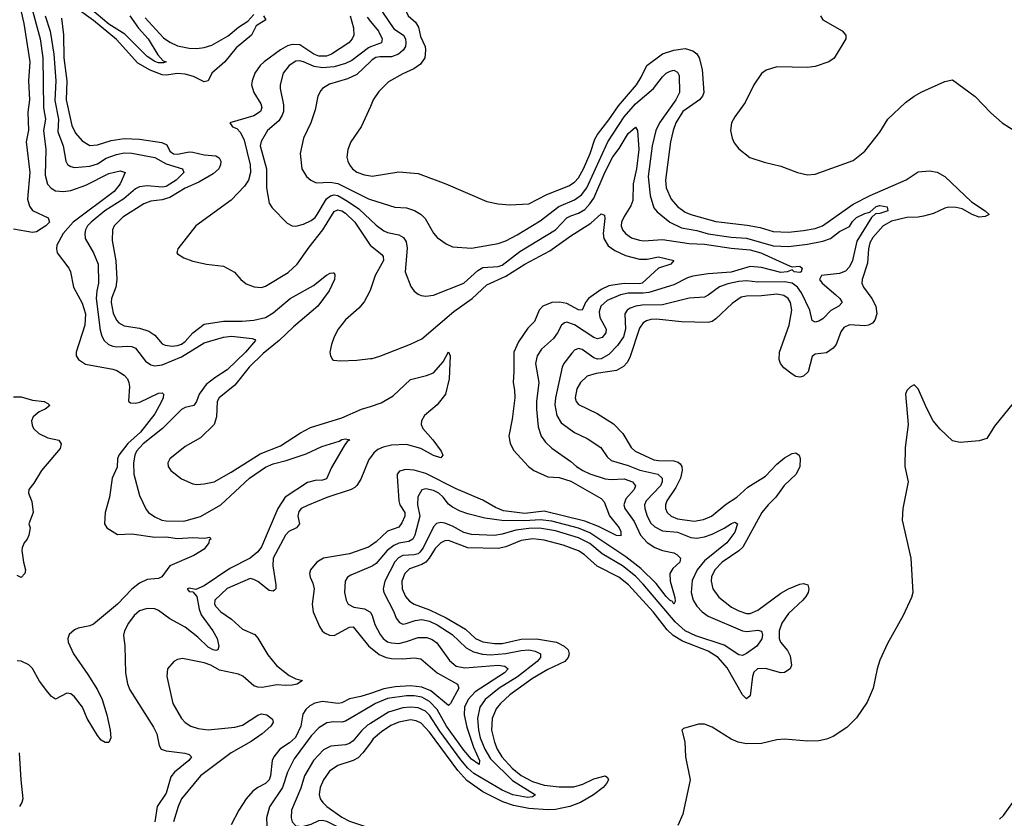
# Model space of a CAD drawing. Header units: inches. Extents: x 1678809 to 1859548, y 384609 to 522868.
# Tile 5 of 256: x 1728163 to 1733321, y 392068 to 396250. Entities that reach past the tile are written whole.
import ezdxf

# ---------------------------------------------------------------- set-up
doc = ezdxf.new("R2010")
doc.units = ezdxf.units.IN
doc.header["$MEASUREMENT"] = 0
doc.layers.add('B7329', color=7, linetype='Continuous')
doc.layers.add('B7339', color=7, linetype='Continuous')

msp = doc.modelspace()

# ---------------------------------------------------------------- linework, layer by layer
at = {"layer": 'B7329', "color": 5}
for points, elevation in [([(1728161.8, 396330), (1728185.3, 396230), (1728215.1, 396030), (1728209.6, 395930), (1728213.3, 395830), (1728205.8, 395765.8), (1728208.1, 395671.9), (1728196.4, 395610), (1728215.3, 395450), (1728204.4, 395310), (1728213.9, 395273.9), (1728230, 395250.3), (1728312.4, 395212.4), (1728318.7, 395190), (1728299.5, 395170), (1728250, 395139.1), (1728230, 395136), (1728130, 395154.1)], 120), ([(1728222, 396330), (1728270.1, 396150), (1728284.6, 396050), (1728288, 395788), (1728298.1, 395730), (1728287.1, 395670), (1728300.5, 395570), (1728296.8, 395436.8), (1728309.2, 395389.2), (1728327.3, 395367.3), (1728350, 395354.3), (1728392.7, 395350), (1728430, 395356.4), (1728510, 395383.6), (1728630, 395445.5), (1728690, 395458.2), (1728715.8, 395450), (1728688.6, 395390), (1728657.8, 395350), (1728443.7, 395190), (1728389.7, 395130), (1728356.6, 395070), (1728354.8, 395050), (1728359.7, 395030), (1728419.7, 394950), (1728429.3, 394930), (1728445.5, 394850), (1728490, 394765.5), (1728506.7, 394710), (1728504.8, 394650), (1728459.5, 394510), (1728459.3, 394490), (1728470.4, 394470), (1728506.8, 394446.8), (1728650, 394420.5), (1728672.4, 394412.4), (1728709.5, 394389.5), (1728727.9, 394370), (1728735, 394350), (1728738, 394330), (1728732.5, 394252.5), (1728743.6, 394243.6), (1728770, 394242.3), (1728792.3, 394247.7), (1728890, 394295.3), (1728910, 394296.3), (1728915.5, 394290), (1728914.3, 394270), (1728906, 394250), (1728870, 394187), (1728795.5, 394090), (1728728.9, 394031.1), (1728681.8, 393970), (1728675, 393950), (1728673, 393907), (1728647.2, 393850), (1728633, 393750), (1728611.3, 393670), (1728607.3, 393610), (1728618.5, 393590), (1728674.5, 393554.5), (1728750, 393558.5), (1728870, 393539.9), (1728930, 393542.9), (1728990, 393532.5), (1729070, 393539.1), (1729130, 393534.9), (1729159.8, 393539.8), (1729164.7, 393530), (1729155.2, 393524.8), (1729153.1, 393510), (1729130, 393477.7), (1729075.3, 393444.7), (1728950.2, 393389.8), (1728907.1, 393332.9), (1728890, 393323.5), (1728830, 393318.4), (1728790, 393299.6), (1728750, 393268.3), (1728675.8, 393190), (1728550, 393085), (1728530, 393075.5), (1728470, 393063.2), (1728450, 393054.8), (1728422.8, 393030), (1728414.4, 393010), (1728416.2, 392990), (1728444.1, 392930), (1728520.4, 392820.4), (1728570, 392740.3), (1728594.5, 392690), (1728620.2, 392610), (1728637.6, 392530), (1728640.9, 392490), (1728630, 392465.1), (1728610, 392464.7), (1728590, 392477.2), (1728570, 392502.2), (1728515.6, 392590), (1728492.4, 392650), (1728450, 392703.5), (1728430, 392719.7), (1728410, 392722.9), (1728350, 392692.3), (1728330, 392706.6), (1728310, 392729.4), (1728266.6, 392786.6), (1728230, 392852), (1728210, 392871.6), (1728170, 392891.5), (1728150, 392892.3)], 140), ([(1729440.2, 396270), (1729451.6, 396250), (1729402, 396218), (1729377.6, 396170), (1729296.5, 396103.5), (1729237.3, 396030), (1729170.1, 395970), (1729149.5, 395930.5), (1729130, 395925.2), (1729072.9, 395952.9), (1729030, 395965.8), (1728990, 395969.4), (1728930, 395960.1), (1728910, 395961.6), (1728845.8, 395985.8), (1728782.6, 396022.6), (1728670, 396147), (1728550, 396247), (1728470, 396304.3)], 180), ([(1728740.5, 396270), (1728785.8, 396205.8), (1728836.7, 396150), (1728887.2, 396067.2), (1728914.8, 396034.8), (1728930, 396029.5), (1728915.6, 396024.4), (1728890, 396024.9), (1728870, 396031.3), (1728830, 396058), (1728713.8, 396173.8), (1728630, 396227.2), (1728530.2, 396310)], 160), ([(1728297, 396270), (1728322.9, 396190), (1728341.3, 396070), (1728352.1, 395930), (1728347.6, 395827.6), (1728365.4, 395730), (1728362.4, 395662.4), (1728390.6, 395590), (1728404, 395510), (1728412.8, 395492.9), (1728430, 395481), (1728450, 395476.3), (1728530, 395483.6), (1728570, 395496.3), (1728615.5, 395524.5), (1728670, 395544.4), (1728710, 395552.3), (1728750, 395551.9), (1728870, 395529.2), (1728930, 395495.8), (1729015.6, 395470), (1729022.9, 395450), (1728983.1, 395410), (1728930, 395376), (1728910, 395372.5), (1728830, 395380.6), (1728790, 395374.4), (1728770, 395364.8), (1728707.6, 395312.4), (1728608.8, 395250), (1728537.5, 395190), (1728518.9, 395170), (1728507.8, 395150), (1728503.3, 395130), (1728505.2, 395105.2), (1728550, 395030.3), (1728573.7, 394970), (1728575.3, 394870), (1728566.5, 394830), (1728563.9, 394790), (1728585.1, 394625.1), (1728593.3, 394593.3), (1728604.8, 394570), (1728628.5, 394548.5), (1728650, 394540.4), (1728670, 394537.1), (1728730, 394540.9), (1728750, 394538.4), (1728769, 394530), (1728821.9, 394461.9), (1728850, 394442.9), (1728870, 394437.1), (1728910, 394443.6), (1729010, 394484.1), (1729130, 394557.5), (1729230, 394587.4), (1729272.5, 394592.5), (1729381.1, 394581.1), (1729395.6, 394575.6), (1729397.6, 394570), (1729346.7, 394510), (1729250, 394416.2), (1729184.7, 394375.3), (1729139.7, 394340.4), (1729102.5, 394290), (1729089, 394251), (1729074.6, 394230), (1729030, 394219.9), (1729010, 394208.6), (1728910.3, 394109.7), (1728810, 394029.1), (1728775.6, 393990), (1728766.2, 393970), (1728758.3, 393930), (1728761.3, 393870), (1728790, 393758), (1728824.8, 393684.8), (1728837.6, 393670), (1728870, 393647.4), (1728907.3, 393630), (1728930, 393625.8), (1729023.5, 393623.5), (1729110, 393648.6), (1729217.1, 393710), (1729367.6, 393850), (1729450, 393906.6), (1729490, 393923.8), (1729558.9, 393941.1), (1729664, 393976), (1729745.2, 394014.8), (1729836.8, 394043.2), (1729850, 394051.1), (1729870, 394056), (1729893, 394050), (1729879.3, 394040.7), (1729862, 394018), (1729795.6, 393904.4), (1729770, 393846.2), (1729750, 393838.1), (1729710, 393836.6), (1729670, 393826.3), (1729554.5, 393750), (1729515.9, 393690), (1729430.1, 393490), (1729410, 393464.2), (1729370.4, 393430), (1729263.2, 393376.8), (1729130, 393285.4), (1729085.6, 393265.6), (1729050, 393273.1), (1729040.7, 393270), (1729050, 393256), (1729070, 393254), (1729090, 393228.8), (1729103.4, 393163.4), (1729114.3, 393134.3), (1729175.2, 393050), (1729196.9, 393010), (1729206.7, 392970), (1729200.7, 392950), (1729190, 392946.6), (1729177.2, 392950), (1729150, 392963.9), (1729096.1, 393016.1), (1729030, 393069.2), (1728950, 393112.2), (1728890, 393156.9), (1728870, 393164.2), (1728830, 393167.3), (1728790, 393153.9), (1728761.8, 393130), (1728732.3, 393090), (1728711.5, 393050), (1728706.7, 393026.7), (1728714.3, 392970), (1728717.2, 392830), (1728727.9, 392772.1), (1728740, 392740), (1728864.7, 392544.7), (1728880.6, 392510), (1728894, 392450), (1728903.7, 392430), (1728930, 392420.6), (1729028.3, 392408.3), (1729050, 392401.3), (1729062.4, 392390), (1729048.9, 392370), (1728974.2, 392310), (1728954.9, 392285.1), (1728930, 392200.4), (1728882.4, 392130), (1728870.6, 392050)], 160), ([(1728381.8, 396258.2), (1728391.5, 396171.5), (1728393.7, 396050), (1728410.6, 395930), (1728405.9, 395830), (1728435.6, 395695.6), (1728455.7, 395655.7), (1728490, 395616), (1728530.8, 395590.8), (1728570, 395595.5), (1728641.4, 395618.6), (1728710, 395628.1), (1728790, 395624.8), (1728908.1, 395608.1), (1728934.4, 395594.4), (1728950, 395562), (1728967.8, 395547.9), (1728990, 395546.4), (1729050, 395558.8), (1729070, 395556.4), (1729130, 395542.8), (1729190, 395536.7), (1729207.6, 395527.6), (1729216.8, 395510), (1729215.4, 395490), (1729206.9, 395470), (1729176.9, 395443.1), (1729100.9, 395399.1), (1729030, 395367.7), (1728950, 395319.1), (1728910, 395307.4), (1728850, 395299.7), (1728813.6, 395286.4), (1728703.1, 395216.9), (1728657.6, 395170), (1728649.4, 395150), (1728646.7, 395093.3), (1728667.1, 394987.1), (1728672.3, 394890), (1728665.7, 394850), (1728644, 394790), (1728641.9, 394770), (1728652.9, 394712.9), (1728670, 394677.3), (1728682.9, 394662.9), (1728710, 394647.2), (1728790, 394635.7), (1728839.6, 394619.6), (1728870, 394598.6), (1728910, 394552.1), (1728925.2, 394545.2), (1728961.2, 394541.2), (1728990, 394543.5), (1729010, 394550.5), (1729030, 394564.8), (1729070, 394611.1), (1729130, 394656.3), (1729230, 394671.9), (1729327.9, 394672.1), (1729390, 394677.3), (1729450, 394691.5), (1729490, 394714.6), (1729579.6, 394790), (1729701.8, 394858.2), (1729770, 394912.1), (1729790, 394923.1), (1729804.9, 394924.9), (1729810, 394924), (1729814.1, 394914.1), (1729811.9, 394890), (1729784.6, 394830), (1729724.8, 394750), (1729598.1, 394641.9), (1729521.6, 394570), (1729437.8, 394502.2), (1729365.3, 394430), (1729290, 394337), (1729208.4, 394270), (1729197.7, 394250), (1729193.4, 394170), (1729181.3, 394130), (1729110, 394060.4), (1729030, 394015.1), (1728948.8, 393951.2), (1728939.1, 393930), (1728940.5, 393910), (1728954, 393890), (1729010, 393846.4), (1729070, 393819.5), (1729090, 393816.4), (1729130, 393819.5), (1729181.2, 393830), (1729270, 393880.2), (1729423.4, 393976.6), (1729530, 394018.9), (1729633.3, 394086.7), (1729685.6, 394114.3), (1729850, 394165.2), (1729954, 394210), (1730000, 394225.1)], 180), ([(1728820.9, 396260.9), (1728916.2, 396156.2), (1728950, 396132.1), (1728990, 396113.4), (1729050, 396101.3), (1729090, 396099), (1729130, 396104.8), (1729170, 396117.4), (1729254.8, 396165.2), (1729310, 396211.1), (1729358.1, 396241.9), (1729390, 396277.2)], 180), ([(1729894.6, 396270), (1729911.7, 396208.3), (1729912.7, 396170), (1729904.6, 396150), (1729886.8, 396130), (1729795.9, 396070), (1729770, 396059.9), (1729730, 396059.5), (1729703.8, 396070), (1729630, 396118.1), (1729590, 396121), (1729566.4, 396113.6), (1729530, 396093), (1729442.8, 396030), (1729421.9, 396010), (1729395.5, 395970), (1729380.1, 395930), (1729378, 395910), (1729390.1, 395870), (1729426.3, 395810), (1729430.9, 395790), (1729424.6, 395770), (1729390, 395746.8), (1729264, 395710), (1729277.3, 395690), (1729300, 395680), (1729319.8, 395659.7), (1729339.1, 395619.1), (1729370.1, 395489.9), (1729372.4, 395450), (1729362.2, 395410), (1729341.4, 395378.6), (1729270, 395304.7), (1729084.9, 395170), (1728990.8, 395050), (1728986, 395030), (1728990, 395024.7), (1729023.4, 395003.4), (1729070, 394985.5), (1729142, 394970), (1729230, 394959.5), (1729288.3, 394928.3), (1729322, 394890), (1729350, 394867.9), (1729391.7, 394851.7), (1729430, 394848.2), (1729450, 394854.1), (1729570, 394926.1), (1729617.4, 394970), (1729680.1, 395059.9), (1729751.4, 395150), (1729810, 395246), (1729830, 395254.5), (1729850, 395249.6), (1729870, 395237.8), (1729919.5, 395190), (1729998.3, 395070), (1730000, 395068.6)], 220), ([(1729983, 396263), (1730000, 396241.8)], 240), ([(1730000, 396107.6), (1729990, 396103.7), (1729902.4, 396037.6), (1729870, 396020.8), (1729810, 396004.4), (1729750, 395999), (1729705.7, 396005.7), (1729650, 396029.9), (1729630, 396034.3), (1729610, 396032.5), (1729573.8, 396010), (1729542.9, 395970), (1729527, 395910), (1729527.1, 395890), (1729545, 395805), (1729544.1, 395770), (1729538.2, 395750), (1729519.7, 395720.3), (1729461.2, 395670), (1729427.1, 395612.9), (1729423.4, 395590), (1729455.2, 395470), (1729455.2, 395370), (1729470.2, 395290.2), (1729485.4, 395265.4), (1729564.8, 395184.8), (1729590, 395171.7), (1729610, 395169), (1729650, 395179.3), (1729690, 395198.4), (1729710, 395213.8), (1729722.1, 395230), (1729770, 395311.6), (1729791.2, 395328.8), (1729810, 395333.4), (1729830, 395329.4), (1729880.7, 395300.7), (1729939.1, 395259.1), (1730000, 395202.7)], 240), ([(1730000, 396031.3), (1729930, 395963.7), (1729879.6, 395940.4), (1729786.4, 395913.6), (1729749.4, 395890.6), (1729741, 395879), (1729724.9, 395850), (1729710, 395779), (1729687.7, 395710), (1729650.2, 395629.8), (1729631.6, 395550), (1729640.3, 395470), (1729665.3, 395430), (1729688.2, 395410), (1729716.4, 395396.4), (1729790, 395399.1), (1729830, 395391.9), (1729990, 395312.2), (1730000, 395309)], 260), ([(1730000, 395795.9), (1729952.7, 395690), (1729898.3, 395610), (1729881.3, 395570), (1729877.3, 395530), (1729881.5, 395510), (1729890.3, 395490), (1729906.3, 395470), (1729930, 395452.6), (1729970, 395437.8), (1730000, 395432.9)], 280), ([(1730000, 394837.8), (1729995.4, 394824.6), (1729966.8, 394773.2), (1729940.2, 394739.8), (1729870, 394679.1), (1729831.8, 394630), (1729810, 394589.2), (1729795.8, 394550), (1729788.2, 394510), (1729790.6, 394490.6), (1729801, 394470), (1729806.9, 394466.9), (1729843.4, 394463.4), (1729930, 394466.5), (1730000, 394475.3)], 220), ([(1728130, 394274.6), (1728170, 394274.6), (1728230, 394258.5), (1728291.3, 394250), (1728310, 394240.7), (1728320.7, 394230), (1728296.3, 394210), (1728264.1, 394195.9), (1728233.4, 394170), (1728224.9, 394150), (1728227.3, 394127.3), (1728234.9, 394110), (1728263.6, 394083.6), (1728310, 394060.3), (1728367.9, 394047.9), (1728380.7, 394030), (1728375.6, 394004.4), (1728277.3, 393890), (1728236.7, 393823.3), (1728210.8, 393790), (1728208.5, 393770), (1728227.1, 393727.1), (1728233.4, 393670), (1728211.3, 393610), (1728218, 393590), (1728210.8, 393550), (1728202.8, 393530), (1728186, 393510), (1728175.9, 393484.1), (1728173.4, 393470), (1728182, 393410), (1728193, 393370), (1728190.4, 393350), (1728170, 393329.2), (1728150, 393339.3)], 120), ([(1730000, 393958.1), (1729992.3, 393947.7), (1729950, 393844.7), (1729930, 393811), (1729918.8, 393801.2), (1729900.3, 393790), (1729772.1, 393747.9), (1729670, 393706.2), (1729638, 393690), (1729624.6, 393675.4), (1729619.2, 393650), (1729629.3, 393610), (1729613.1, 393590), (1729573.5, 393570), (1729555.4, 393550), (1729491.5, 393430), (1729489, 393390), (1729505.1, 393290), (1729504.2, 393270), (1729498.1, 393261.9), (1729490, 393257.1), (1729470, 393261.7), (1729410, 393307.5), (1729390, 393319.3), (1729370, 393323.6), (1729250, 393271.1), (1729184.4, 393210), (1729183.2, 393190), (1729190, 393176.9), (1729215.9, 393150), (1729271.7, 393111.7), (1729330, 393058.8), (1729394.3, 393030), (1729410.8, 393010.8), (1729463.2, 392923.2), (1729507.4, 392867.4), (1729575.1, 392815.1), (1729610, 392799), (1729644, 392790), (1729615.8, 392770), (1729590, 392765.4), (1729557, 392763), (1729510, 392767.7), (1729433.8, 392753.8), (1729410, 392754.6), (1729390, 392761.8), (1729332.4, 392812.4), (1729310, 392822.5), (1729210, 392843.4), (1729163.5, 392870), (1729130, 392882.2), (1729016, 392904), (1728990, 392900.5), (1728970.2, 392889.8), (1728937.6, 392850), (1728932.9, 392810), (1728965.2, 392670), (1729011.1, 392590), (1729029.6, 392569.6), (1729058.9, 392550), (1729097.6, 392537.6), (1729150, 392531.6), (1729290, 392544.5), (1729330, 392556.5), (1729410, 392607.6), (1729430, 392614.2), (1729457.4, 392610), (1729487.2, 392587.2), (1729490.8, 392570), (1729479.2, 392550), (1729432.8, 392510), (1729376.4, 392470), (1729270.2, 392410), (1729109.4, 392290), (1729011.4, 392170), (1728993.9, 392130), (1728968.4, 392050)], 180), ([(1730000, 393495.1), (1729990, 393488.1), (1729890, 393452.6), (1729754, 393430), (1729719.6, 393410), (1729686.5, 393370), (1729680.6, 393350), (1729683.9, 393330), (1729699.2, 393299.2), (1729706, 393270), (1729695.4, 393190), (1729700.7, 393150), (1729733, 393073), (1729746.9, 393050), (1729759.2, 393039.2), (1729786.4, 393026.4), (1729810, 393024.8), (1729890, 393069.6), (1729910.5, 393070.5), (1729990, 392971.2), (1730000, 392963.1)], 220), ([(1730000, 393384.1), (1729897.9, 393342.1), (1729881.1, 393330), (1729867.7, 393310), (1729864.9, 393250), (1729872.4, 393210), (1729883.6, 393190), (1729913.2, 393173.2), (1729970, 393164.7), (1729997.3, 393150), (1730000, 393145.3)], 240), ([(1730000, 392722.2), (1729950, 392705.1), (1729890, 392692.8), (1729850, 392672.8), (1729831.5, 392668.5), (1729750, 392679.2), (1729709.4, 392670.6), (1729683.7, 392656.3), (1729662.5, 392637.5), (1729647, 392613), (1729636.1, 392550), (1729608.2, 392491.8), (1729576.5, 392463.5), (1729525.9, 392430), (1729495, 392390), (1729486.2, 392370), (1729476.9, 392290), (1729469.6, 392270), (1729450, 392250.4), (1729410.2, 392230), (1729384.5, 392210), (1729350, 392169.8), (1729311, 392110), (1729270, 392033.3)], 220), ([(1730000, 392654.3), (1729870, 392576.1), (1729850, 392571.1), (1729807.1, 392572.9), (1729771.9, 392568.1), (1729730, 392542.6), (1729690, 392500.2), (1729600.1, 392379.9), (1729566.3, 392310), (1729540.4, 392230), (1729472.3, 392127.7), (1729456.6, 392070), (1729457.8, 392030), (1729476.9, 391976.9), (1729510, 391937.8), (1729550, 391917.2), (1729590, 391912.9), (1729730, 391957.1), (1729777.8, 391962.2), (1729818.8, 391950), (1729893.5, 391893.5), (1730000, 391872.6)], 240), ([(1730000, 392564.8), (1729984.8, 392555.2), (1729953.5, 392526.5), (1729910, 392474), (1729890, 392459.6), (1729870, 392452.7), (1729793.7, 392446.3), (1729753.8, 392426.2), (1729702.1, 392370), (1729655.7, 392290), (1729634.9, 392225.1), (1729586.7, 392110), (1729585.1, 392070), (1729591.1, 392050), (1729610, 392028.6), (1729644.7, 392024.7), (1729690, 392036.8), (1729730, 392056), (1729750, 392057.4), (1729770, 392052.3), (1729930, 391972.9), (1729970, 391963.3), (1730000, 391961.1)], 260), ([(1730000, 392464), (1729960.5, 392410), (1729935.4, 392384.6), (1729910, 392370.3), (1729830, 392345), (1729786, 392314), (1729753.8, 392270), (1729737.9, 392230), (1729732.2, 392192.2), (1729737.4, 392170), (1729750.9, 392150), (1729772.8, 392130), (1729850, 392074.1), (1729890, 392052.6), (1729970, 392026.3), (1730000, 392024.3)], 280), ([(1728160.2, 392410), (1728168, 392270), (1728179.3, 392170), (1728174.2, 392150), (1728161.5, 392130)], 140)]:
    msp.add_lwpolyline(points, dxfattribs=dict(at, elevation=elevation))
at = {"layer": 'B7339', "color": 5}
for points, elevation in [([(1730000, 396812.8), (1730070, 396757), (1730178.4, 396618.4), (1730187.4, 396590), (1730190.3, 396510), (1730208.9, 396410), (1730208.9, 396388.9), (1730189.3, 396290), (1730197.3, 396270), (1730236.7, 396236.7), (1730251.5, 396211.5), (1730263.1, 396163.1), (1730286.7, 396110), (1730289.4, 396090), (1730284.7, 396050), (1730262.1, 396017.9), (1730227.5, 395992.5), (1730170, 395967), (1730095.7, 395924.3), (1730045.2, 395874.8), (1730015.2, 395830), (1730000, 395795.9)], 280), ([(1730000, 396422.4), (1730022.9, 396402.9), (1730045.5, 396365.5), (1730063.4, 396290), (1730122.3, 396202.3), (1730173.9, 396170), (1730184.2, 396150), (1730186.4, 396130), (1730183.4, 396110), (1730172.5, 396090), (1730147.9, 396070), (1730110, 396056.1), (1730050, 396056.2), (1730028.2, 396051.8), (1730010, 396040.9), (1730000, 396031.3)], 260), ([(1730000, 396241.8), (1730041.8, 396190), (1730061.6, 396150), (1730057.6, 396130), (1730000, 396107.6)], 240), ([(1732359.1, 396270), (1732370.8, 396250), (1732471.7, 396191.7), (1732490.8, 396170), (1732491.3, 396150), (1732430, 396048.7), (1732402, 396030), (1732330, 396004.5), (1732290, 395999.5), (1732130, 396003.7), (1732073.2, 395986.8), (1732050, 395969), (1732010, 395908.7), (1731963.7, 395816.3), (1731910, 395741.2), (1731893, 395710), (1731886.4, 395670), (1731894.9, 395630), (1731905.5, 395605.5), (1731930, 395574), (1731988.6, 395528.6), (1732063.9, 395503.9), (1732150, 395483.1), (1732238, 395450), (1732290, 395438.7), (1732330, 395441.1), (1732530, 395513.7), (1732590, 395561.6), (1732670, 395662), (1732711.1, 395728.9), (1732803.9, 395816.1), (1732849.7, 395850.4), (1732890, 395873.4), (1733010, 395927.3), (1733050, 395934.8), (1733168.4, 395848.4), (1733250, 395762.8), (1733310, 395710.8), (1733406.8, 395650)], 320), ([(1730000, 395432.9), (1730010, 395431.2), (1730150, 395452.8), (1730250, 395445.7), (1730396.3, 395390), (1730610, 395298), (1730670, 395285.5), (1730730, 395281.3), (1730830, 395286.4), (1730924.5, 395335.5), (1731040, 395380), (1731070, 395399.3), (1731090, 395423), (1731117.1, 395470), (1731151.1, 395550), (1731175.9, 395624.1), (1731190.2, 395649.8), (1731250, 395725.4), (1731300.4, 395799.6), (1731393.7, 395910), (1731419.6, 395950), (1731448.7, 396011.3), (1731530, 396070.9), (1731590, 396091.6), (1731650, 396099.4), (1731690, 396087.7), (1731710.8, 396070.8), (1731723.1, 396050), (1731737.9, 395990), (1731746.4, 395870), (1731740.9, 395850), (1731723.8, 395830), (1731637.9, 395770), (1731600.6, 395710), (1731585.7, 395670), (1731571.9, 395610), (1731545.8, 395410), (1731549.4, 395369.4), (1731576.3, 395310), (1731610, 395272.2), (1731650, 395242), (1731678.9, 395230), (1731810, 395193.9), (1731974.6, 395174.6), (1732041.7, 395161.7), (1732110, 395141.6), (1732190, 395137.6), (1732270, 395145.8), (1732330, 395157.7), (1732368.3, 395171.7), (1732530, 395284.1), (1732618.2, 395330), (1732807.7, 395412.3), (1732870, 395453.4), (1732930, 395458.3), (1732970, 395451.3), (1733010, 395429.2), (1733150, 395297.4), (1733221.5, 395250), (1733241.3, 395230), (1733220.7, 395219.3), (1733190, 395216.4), (1733153.6, 395230), (1733100, 395260), (1733070, 395267.4), (1733030, 395268.8), (1733010, 395264.1), (1732950, 395235.2), (1732898.7, 395221.3), (1732870, 395215.8), (1732810, 395214.1), (1732730, 395195.4), (1732686.7, 395170), (1732633.2, 395110), (1732617.7, 395082.3), (1732610.1, 395050), (1732604.7, 394975.3), (1732576.1, 394890), (1732575.7, 394870), (1732583, 394850), (1732627.3, 394790), (1732648.6, 394750), (1732654, 394710), (1732643.3, 394676.7), (1732630, 394660.7), (1732609.6, 394650.4), (1732590, 394647.8), (1732510, 394652.5), (1732480.8, 394639.2), (1732464.4, 394615.6), (1732440.5, 394550), (1732424.3, 394530), (1732390, 394506.4), (1732330, 394498.7), (1732314.2, 394485.8), (1732293.3, 394406.7), (1732270, 394382.8), (1732250, 394378.9), (1732230, 394382.6), (1732210, 394393.7), (1732166.7, 394426.7), (1732148.8, 394450), (1732142.5, 394470), (1732143.1, 394510), (1732193.9, 394650), (1732207.5, 394730), (1732200.5, 394770), (1732189.8, 394790), (1732166.5, 394806.5), (1732130, 394813.6), (1732050, 394804.1), (1731970, 394802.4), (1731943.4, 394796.6), (1731895.4, 394764.6), (1731810, 394683.7), (1731790, 394669.9), (1731770, 394664.4), (1731630, 394667.9), (1731498.6, 394681.4), (1731470, 394680.3), (1731446.3, 394673.7), (1731430, 394663.4), (1731410, 394635.7), (1731358.7, 394481.3), (1731344.8, 394455.2), (1731326.1, 394433.8), (1731290, 394412.5), (1731182.8, 394397.2), (1731136.5, 394383.5), (1731100.6, 394350), (1731082.5, 394317.5), (1731073.7, 394270), (1731078.9, 394250), (1731090, 394235.8), (1731188, 394188), (1731274.2, 394134.2), (1731323, 394083), (1731366.2, 394010), (1731388.2, 393990), (1731485.5, 393945.5), (1731510, 393941.1), (1731590, 393940.1), (1731612.9, 393932.9), (1731623.7, 393923.7), (1731632.1, 393910), (1731634.4, 393890), (1731625, 393850), (1731599.7, 393800.3), (1731553.4, 393730), (1731546.6, 393710), (1731547, 393690), (1731555.4, 393670), (1731575.8, 393650), (1731610, 393635.6), (1731696.4, 393623.6), (1731746.3, 393633.7), (1731787.7, 393650), (1731865.9, 393714.1), (1731919.5, 393750), (1731978.4, 393801.6), (1732070, 393859), (1732130, 393922.3), (1732170, 393955.6), (1732210, 393978), (1732230, 393982), (1732246.8, 393970), (1732252.1, 393952.1), (1732250.2, 393910.2), (1732231, 393870), (1732168.7, 393811.3), (1732125.1, 393750), (1732083.4, 393710), (1732051.1, 393670), (1731951.9, 393488.1), (1731931, 393469), (1731842.9, 393410), (1731804.6, 393370), (1731787.2, 393332.8), (1731784.9, 393310), (1731794.2, 393270), (1731826.5, 393226.5), (1731893, 393173), (1731930, 393153.9), (1731970, 393141.4), (1731990, 393141), (1732030, 393157.5), (1732150, 393246.9), (1732190, 393268.9), (1732250, 393295), (1732270, 393297.8), (1732291.2, 393291.2), (1732296.5, 393270), (1732293, 393250), (1732281.9, 393230), (1732266.7, 393210), (1732190, 393140.2), (1732155.9, 393090), (1732142.3, 393050), (1732142.3, 393010), (1732148.1, 392990), (1732186, 392946.1), (1732198.8, 392918.8), (1732205.7, 392870), (1732198.8, 392850), (1732170, 392831.3), (1732150, 392829.9), (1732070, 392853.3), (1732028.6, 392851.4), (1732010, 392833.3), (1732001.5, 392810), (1731990, 392709.6), (1731970, 392694.2), (1731950, 392714.2), (1731870, 392855.4), (1731822.1, 392910), (1731770, 392943.6), (1731635.8, 392995.8), (1731585.7, 393025.7), (1731554.9, 393054.9), (1731482.3, 393150), (1731352.5, 393290), (1731301.3, 393330), (1731187.8, 393387.8), (1731119.6, 393450), (1731090, 393469.5), (1731010, 393498.9), (1730910, 393523.9), (1730851.7, 393531.7), (1730790, 393523.3), (1730710, 393489.9), (1730670, 393481.4), (1730510, 393484.5), (1730410, 393522.8), (1730390, 393521.2), (1730370, 393511.3), (1730339.4, 393480.6), (1730308.5, 393430), (1730290.4, 393409.6), (1730270, 393397.4), (1730205, 393375), (1730180.6, 393350), (1730165.4, 393310), (1730166.2, 393270), (1730184.2, 393230), (1730205, 393205), (1730229.4, 393189.4), (1730310, 393160.6), (1730397, 393117), (1730497.9, 393057.9), (1730550.1, 393010), (1730590, 392991.3), (1730650, 392982.7), (1730690, 392983.9), (1730790, 393005.9), (1730870, 393008.7), (1730974.6, 392990), (1731015.6, 392970), (1731036.9, 392950), (1731041.8, 392930), (1731035.9, 392910), (1731019.2, 392890), (1730930, 392847.7), (1730850, 392799.5), (1730730, 392714.5), (1730682.3, 392670), (1730658.8, 392641.2), (1730637.8, 392590), (1730634.9, 392530), (1730650, 392466.4), (1730665, 392430), (1730689, 392390), (1730742.6, 392330), (1730790, 392292.2), (1730850, 392259.9), (1730910, 392240.8), (1730990, 392231.9), (1731066.4, 392233.6), (1731113.2, 392246.8), (1731170, 392274.2), (1731230, 392290.1), (1731242, 392282), (1731247.6, 392270), (1731237.5, 392250), (1731219.8, 392230), (1731169.5, 392190), (1731101.1, 392150), (1731044.5, 392130), (1730970, 392114.6), (1730930, 392111.6), (1730830, 392119.3), (1730750, 392135.6), (1730694, 392154), (1730590, 392205.9), (1730505.9, 392265.9), (1730457.5, 392317.5), (1730310, 392518.7), (1730266, 392566.1), (1730239.2, 392579.2), (1730210, 392583.6), (1730150, 392572.1), (1730106.8, 392553.2), (1730058.8, 392521.2), (1730015.2, 392484.8), (1730000, 392464)], 280), ([(1730000, 395309), (1730129, 395269), (1730190, 395264.5), (1730231.6, 395251.6), (1730266.9, 395230), (1730287.5, 395210), (1730330, 395132.4), (1730350, 395110.3), (1730397.4, 395077.4), (1730430, 395061.7), (1730530, 395053.2), (1730670, 395077.5), (1730710, 395091.9), (1730770, 395123.2), (1730890, 395197.8), (1730987.5, 395272.5), (1731070, 395306.6), (1731107, 395333), (1731133.7, 395370), (1731244.8, 395610), (1731330, 395741.8), (1731390, 395810.5), (1731483, 395890), (1731530, 395951), (1731550, 395970.2), (1731570, 395981.5), (1731590, 395986), (1731610, 395976), (1731618.7, 395958.7), (1731618.9, 395870), (1731600.4, 395830), (1731515.6, 395710), (1731496.4, 395670), (1731477, 395590), (1731456, 395430), (1731465.9, 395330), (1731485.7, 395265.7), (1731503.3, 395243.3), (1731569.4, 395189.4), (1731630, 395160.3), (1731710, 395146.7), (1731770, 395128.1), (1731890, 395111.9), (1731970, 395106.2), (1732110, 395066.1), (1732190, 395063.2), (1732290, 395075.5), (1732370, 395090.9), (1732410, 395104.4), (1732458.7, 395141.3), (1732510, 395166.8), (1732526.2, 395193.8), (1732546.2, 395213.8), (1732590, 395235.3), (1732617.7, 395242.3), (1732650, 395271.6), (1732670, 395278), (1732707.6, 395270), (1732711.6, 395250), (1732670, 395234.6), (1732646.4, 395233.6), (1732625.2, 395214.8), (1732548.2, 395090), (1732525.6, 394990), (1732510, 394956.8), (1732490, 394934), (1732458.2, 394921.8), (1732363.5, 394910), (1732353, 394890), (1732367.8, 394870), (1732439.1, 394810), (1732459.6, 394790), (1732471.6, 394770), (1732454.9, 394750), (1732413.2, 394726.8), (1732370, 394683.9), (1732350, 394671.4), (1732330, 394665.5), (1732314.5, 394674.5), (1732302.5, 394730), (1732259.1, 394819.1), (1732237.2, 394850), (1732210, 394870.2), (1732170, 394877.4), (1732030, 394875.6), (1731970, 394882.2), (1731930, 394878.6), (1731873.7, 394866.3), (1731829.1, 394850.9), (1731770, 394807.4), (1731750, 394797.7), (1731670, 394792.5), (1731530, 394756.6), (1731424.6, 394755.4), (1731390.1, 394749.9), (1731360.6, 394739.4), (1731344.7, 394730), (1731333.5, 394710), (1731337.5, 394630), (1731326.2, 394590), (1731295.5, 394544.5), (1731250, 394496.7), (1731210, 394473.7), (1731190, 394472), (1731170, 394479.7), (1731110, 394522.8), (1731090, 394527.9), (1731070, 394520.2), (1731055.3, 394504.7), (1731013.4, 394450), (1731004.1, 394430), (1730969.7, 394270.3), (1730966.9, 394233.1), (1730976.9, 394176.9), (1730999.4, 394139.4), (1731068.7, 394088.7), (1731136.8, 394056.8), (1731207.7, 394010), (1731240.2, 393960.2), (1731261.6, 393941.6), (1731350, 393916.5), (1731412, 393892), (1731506, 393870), (1731529.4, 393850), (1731529, 393830), (1731519.9, 393810), (1731444.3, 393730), (1731437, 393710), (1731438.4, 393690), (1731450.6, 393650), (1731470, 393614.3), (1731490, 393594), (1731530, 393574.2), (1731610, 393567.1), (1731678.9, 393538.9), (1731710, 393535.7), (1731750, 393542.7), (1731790, 393556.9), (1731853.3, 393586.7), (1731892.3, 393612.3), (1731910, 393618.2), (1731923.7, 393610), (1731910, 393567.1), (1731867, 393510), (1731750, 393416.3), (1731711.9, 393370), (1731686.1, 393313.9), (1731681.4, 393250), (1731691.8, 393210), (1731710, 393179), (1731737.8, 393150), (1731770, 393126.3), (1731950, 393049.6), (1731973, 393047.1), (1732030, 393053.5), (1732048.8, 393048.8), (1732054.5, 393030), (1732051.6, 393008.4), (1732025.3, 392970), (1731970, 392930.7), (1731950, 392921.1), (1731930, 392924.2), (1731854.1, 392974.1), (1731704.4, 393024.4), (1731649.8, 393049.8), (1731596.3, 393096.3), (1731430, 393295), (1731390, 393335.3), (1731320.9, 393390), (1731213.7, 393453.7), (1731150, 393507.5), (1731090, 393536.5), (1730970, 393574.2), (1730886.9, 393586.9), (1730830, 393585.5), (1730762.8, 393577.2), (1730690, 393555.6), (1730650.7, 393549.3), (1730530, 393554.3), (1730490, 393564.3), (1730430, 393597.7), (1730390, 393613.4), (1730370, 393617.2), (1730347.4, 393612.6), (1730330, 393595), (1730276.3, 393483.7), (1730259, 393461), (1730250, 393453.7), (1730230, 393448.3), (1730170, 393444), (1730147.9, 393432.1), (1730129.1, 393410.9), (1730075.2, 393310), (1730066.9, 393270), (1730070.1, 393250), (1730122.9, 393150), (1730136.1, 393116.1), (1730153.1, 393093.1), (1730170, 393085.3), (1730187.3, 393087.3), (1730235.4, 393104.6), (1730270, 393109.7), (1730310, 393100.7), (1730350, 393081.3), (1730429.5, 393030), (1730501.5, 392961.5), (1730540.1, 392940.1), (1730587.3, 392927.3), (1730630, 392924.9), (1730710, 392930.6), (1730790, 392946.6), (1730829.7, 392949.7), (1730862.9, 392942.9), (1730891, 392930), (1730892.1, 392910), (1730874.4, 392890), (1730771.5, 392808.5), (1730674.4, 392750), (1730602.2, 392690), (1730574.4, 392650), (1730562.2, 392590), (1730566.6, 392530), (1730575.5, 392490), (1730599.2, 392430), (1730630, 392378.9), (1730745.3, 392265.3), (1730865.7, 392190), (1730850, 392180.7), (1730823, 392177), (1730746.5, 392190), (1730690, 392215.6), (1730541.8, 392301.8), (1730510, 392330.3), (1730473.4, 392373.4), (1730363.9, 392523.9), (1730310, 392608.1), (1730288.8, 392628.8), (1730250, 392646.9), (1730209.9, 392649.9), (1730170, 392646.3), (1730095.4, 392624.6), (1730000, 392564.8)], 260), ([(1730000, 395202.7), (1730030, 395175), (1730070, 395143.8), (1730090, 395135.1), (1730150, 395123), (1730173, 395110), (1730187.7, 395087.7), (1730193.4, 395053.4), (1730182.3, 394930), (1730212.3, 394852.3), (1730230, 394828.2), (1730250, 394812.4), (1730266.1, 394806.1), (1730290, 394803.1), (1730330, 394808.1), (1730490, 394870.1), (1730563.6, 394936.4), (1730590, 394952.3), (1730670, 394957), (1730690, 394964.6), (1730783.4, 395036.6), (1730970, 395149.6), (1731030, 395212.5), (1731050, 395224), (1731090, 395236.7), (1731123, 395257), (1731150, 395285.6), (1731170, 395316), (1731230, 395454.3), (1731270, 395531.5), (1731304.2, 395575.8), (1731350, 395655.1), (1731390, 395687), (1731399.3, 395670), (1731406.3, 395570), (1731393.8, 395470), (1731377, 395390), (1731375.6, 395304.4), (1731365.1, 395274.9), (1731330, 395220.3), (1731316.6, 395190), (1731314.6, 395170), (1731320.2, 395150), (1731337.3, 395130), (1731368.8, 395108.8), (1731410, 395095), (1731432.6, 395092.6), (1731530, 395100.1), (1731670, 395078.8), (1731750, 395075.4), (1731890, 395053.4), (1731990, 395045.8), (1732045.5, 395030), (1732200, 394960), (1732210, 394956.5), (1732250, 394958.8), (1732263.1, 394950), (1732256.5, 394930), (1732250, 394926), (1732219.7, 394930), (1732210, 394939.7), (1732183.8, 394930), (1732150, 394927.2), (1732050, 394952.1), (1731990, 394957), (1731890, 394927.7), (1731770, 394919.3), (1731690, 394907.3), (1731661.9, 394898.1), (1731590, 394861.6), (1731458.4, 394821.6), (1731430, 394817.5), (1731350, 394818.1), (1731310, 394809.6), (1731240.1, 394779.9), (1731207.2, 394750), (1731198.9, 394721.1), (1731202.4, 394690), (1731234.8, 394630), (1731233.6, 394610), (1731214.2, 394585.8), (1731190, 394578.6), (1731170, 394585.7), (1731070, 394651.9), (1731030, 394667.1), (1731016.4, 394663.6), (1731000.8, 394650), (1730981.1, 394610), (1730959.6, 394580.4), (1730895.9, 394524.1), (1730874, 394490), (1730865.9, 394450), (1730882, 394350), (1730870.6, 394250), (1730871.1, 394210), (1730878.9, 394118.9), (1730895.2, 394070), (1730917.9, 394037.9), (1730950, 394007.2), (1731050, 393936.8), (1731080.2, 393910), (1731114, 393890), (1731150, 393872.6), (1731230, 393845.1), (1731262.3, 393842.3), (1731330, 393846.1), (1731373.4, 393830), (1731388.6, 393810), (1731382.6, 393790), (1731338.8, 393741.2), (1731327.2, 393710), (1731332.6, 393690), (1731382.6, 393622.6), (1731414.6, 393550), (1731450, 393512.5), (1731490, 393486.1), (1731530, 393470.6), (1731590, 393458.9), (1731605.7, 393450), (1731624.2, 393430), (1731622.3, 393410), (1731584.5, 393375.5), (1731569.5, 393350), (1731571.2, 393310), (1731594.8, 393225.2), (1731597, 393203), (1731590.5, 393190), (1731583.6, 393203.6), (1731570, 393208.8), (1731549.9, 393230), (1731497.5, 393297.5), (1731416.8, 393376.8), (1731338.1, 393438.1), (1731150, 393562.5), (1731090, 393586.6), (1730950, 393624.6), (1730890, 393630.6), (1730810, 393625.1), (1730688, 393628), (1730600.2, 393640.2), (1730510, 393662.1), (1730470, 393675.9), (1730430, 393697.5), (1730410, 393713.5), (1730382.1, 393750), (1730359.1, 393770), (1730330, 393784.5), (1730290, 393794.1), (1730270, 393788.7), (1730249.3, 393750.7), (1730247.4, 393710), (1730259.9, 393650), (1730233.6, 393550), (1730221.8, 393530), (1730201.7, 393518.3), (1730150, 393508.5), (1730123.4, 393496.6), (1730088.6, 393470), (1730030, 393401.7), (1730010, 393388.2), (1730000, 393384.1)], 240), ([(1730000, 394475.3), (1730010, 394476.5), (1730050, 394488.1), (1730210, 394550.9), (1730270, 394579), (1730437.1, 394722.9), (1730533.2, 394790), (1730610, 394861.6), (1730710, 394906.7), (1730810, 394970.5), (1730939.5, 395040.5), (1731050, 395118.3), (1731155.2, 395184.8), (1731210, 395233.8), (1731226.7, 395226.7), (1731229.1, 395209.1), (1731219.3, 395130), (1731223.7, 395103.7), (1731246.8, 395066.8), (1731280.8, 395040.8), (1731336.1, 395016.1), (1731410, 394996.6), (1731450, 394996.9), (1731510, 395007.8), (1731590.7, 394990), (1731574.9, 394970), (1731510, 394949), (1731424.4, 394870), (1731410, 394866.3), (1731330, 394868.3), (1731270, 394860.2), (1731250, 394856.4), (1731210, 394837.9), (1731142.3, 394790), (1731127.5, 394770), (1731110, 394729.8), (1731090, 394730.5), (1731030, 394764.3), (1730991, 394771), (1730950, 394768.5), (1730903.5, 394750), (1730885.1, 394730), (1730860.6, 394670), (1730825.7, 394634.3), (1730776.9, 394563.1), (1730751.4, 394510), (1730751.9, 394408.1), (1730747.5, 394350), (1730755.5, 394310), (1730756.8, 394270), (1730742.3, 394157.7), (1730725.2, 394070), (1730732.9, 394032.9), (1730750, 393995.5), (1730827.7, 393910), (1730856, 393890), (1730930, 393856.3), (1730990, 393853.2), (1731050, 393834.1), (1731210, 393742.9), (1731225.2, 393725.2), (1731252.6, 393652.6), (1731302.9, 393590), (1731312.8, 393570), (1731312.3, 393547.7), (1731290, 393548.4), (1731196.1, 393596.1), (1731124.4, 393624.4), (1730910, 393677.3), (1730810, 393663.9), (1730697.9, 393677.9), (1730655.3, 393695.3), (1730590, 393733.7), (1730450, 393793.7), (1730290, 393873.5), (1730230, 393891.2), (1730185.1, 393894.9), (1730153.5, 393886.5), (1730140.9, 393870), (1730139.6, 393860.4), (1730149.1, 393730), (1730155.1, 393710), (1730180.5, 393670), (1730181, 393650), (1730165.2, 393614.8), (1730150, 393593.4), (1730090, 393571.9), (1730030, 393515.9), (1730000, 393495.1)], 220), ([(1730000, 395068.6), (1730059.9, 395019.9), (1730067.5, 395010), (1730068.9, 394990), (1730025.5, 394910), (1730000, 394837.8)], 220), ([(1730000, 394225.1), (1730056.4, 394243.7), (1730119, 394281), (1730210, 394365.4), (1730293.6, 394386.4), (1730330, 394401.3), (1730381.8, 394458.2), (1730410, 394510.3), (1730417.4, 394490), (1730413.2, 394370), (1730393.8, 394290), (1730350, 394232.9), (1730282.9, 394177.1), (1730267.2, 394150), (1730265.9, 394130), (1730275.1, 394110), (1730327.8, 394050), (1730370.2, 393990), (1730379, 393970), (1730370, 393955.6), (1730330, 393968.4), (1730265, 394005), (1730190, 394025.3), (1730110, 394021.8), (1730067.6, 394012.4), (1730039.9, 394000.1), (1730017.9, 393982.1), (1730000, 393958.1)], 180), ([(1733390, 394269.3), (1733270, 394121.2), (1733230, 394057.2), (1733190, 394045.2), (1733090, 394036), (1733050, 394045.2), (1732985.8, 394105.8), (1732949.2, 394150), (1732914.8, 394214.8), (1732870, 394318), (1732850, 394338), (1732830, 394328), (1732810, 394308), (1732804, 394290), (1732817.1, 394130), (1732802, 394010), (1732801.1, 393910), (1732817, 393830), (1732790.3, 393690), (1732786.7, 393630), (1732831.8, 393430), (1732842.3, 393250), (1732835.5, 393224.5), (1732792, 393130), (1732710, 392983.7), (1732670, 392896), (1732655.6, 392850), (1732634.9, 392750), (1732603.2, 392676.8), (1732546.4, 392593.6), (1732496, 392544), (1732424.1, 392495.9), (1732390, 392482.7), (1732350, 392474.2), (1732290, 392472), (1732170, 392481.7), (1732130, 392478.7), (1732050, 392459.8), (1731970, 392458.2), (1731927.1, 392467.1), (1731890, 392481.7), (1731790, 392545.1), (1731750, 392560.9), (1731718.8, 392561.2), (1731641, 392539), (1731632, 392530), (1731648.2, 392468.2), (1731651.8, 392390), (1731675.8, 392270), (1731637.3, 392090), (1731610.8, 392030)], 320), ([(1730000, 393145.3), (1730008.9, 393130), (1730023.4, 393083.4), (1730052.1, 393030), (1730066.6, 393010), (1730090, 392992.5), (1730110, 392986.3), (1730150, 392984.2), (1730190, 392993.4), (1730250, 393015.7), (1730295.2, 393015.2), (1730324.6, 393004.6), (1730347.6, 392987.6), (1730414.2, 392894.2), (1730450, 392865), (1730495.2, 392855.2), (1730669.1, 392869.1), (1730704.1, 392864.1), (1730722.2, 392850), (1730703, 392830), (1730549.1, 392730.9), (1730512.8, 392690), (1730493, 392650), (1730492, 392610), (1730504.8, 392544.8), (1730540.1, 392440.1), (1730571.7, 392370), (1730570.7, 392349.3), (1730530, 392378.4), (1730490, 392424.2), (1730398.2, 392550), (1730350, 392637), (1730310, 392680.1), (1730270, 392702.5), (1730230, 392710.2), (1730190, 392709.6), (1730090, 392695), (1730026.1, 392670), (1730000, 392654.3)], 240), ([(1730000, 392963.1), (1730045.9, 392925.9), (1730083.6, 392910), (1730110, 392904.5), (1730170, 392903.3), (1730230, 392909.2), (1730263.9, 392903.9), (1730350.1, 392830), (1730455.8, 392770), (1730464.2, 392750), (1730420.7, 392670), (1730410, 392658), (1730316.2, 392736.2), (1730270, 392754.6), (1730210, 392762.5), (1730130, 392757.1), (1730070, 392746.2), (1730000, 392722.2)], 220), ([(1733296.6, 392063.4), (1733318, 392082), (1733392.9, 392187.1)], 320)]:
    msp.add_lwpolyline(points, dxfattribs=dict(at, elevation=elevation))

doc.saveas('drawing.dxf')
